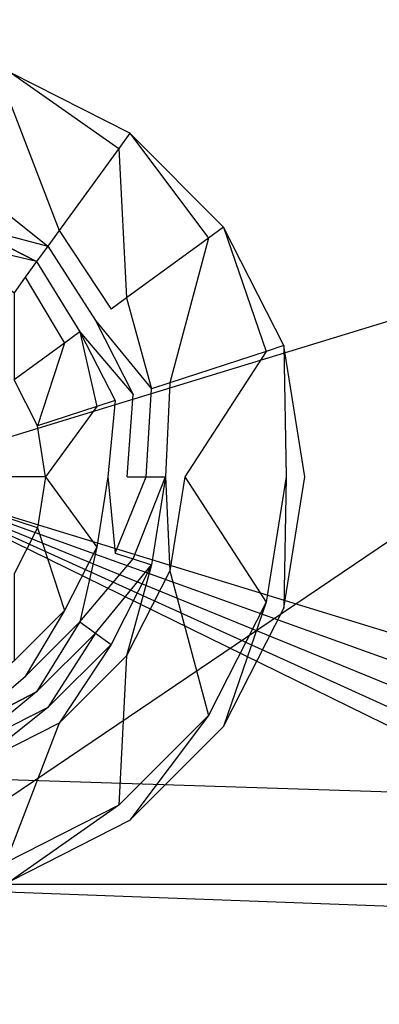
# Model space of a CAD drawing. Extents: x 0 to 0.376, y -0.701 to 0.
# Tile 54 of 62: x 0.195 to 0.213, y -0.111 to -0.062. Entities that reach past the tile are written whole.
import ezdxf

# ---------------------------------------------------------------- set-up
doc = ezdxf.new("R2010")
doc.units = 0
for name, color, linetype in [('L0_WC_N_567710__1___REPLACEMTFO', 7, 'CONTINUOUS'), ('L4_SP_LKASTEN_N_567710__1___REP', 7, 'CONTINUOUS'), ('L5_SP_LKASTEN_N_567710__0___REP', 7, 'CONTINUOUS')]:
    doc.layers.add(name, color=color, linetype=linetype)

msp = doc.modelspace()

# ---------------------------------------------------------------- linework, layer by layer
at = {"layer": 'L0_WC_N_567710__1___REPLACEMTFO', "color": 8}
for points, invisible_edges in [([(0.36161, -0.099906, 0.400031), (0.18806, -0.011476, 0.400031), (0.18806, -0.099906, 0.400031), (0.36161, -0.099906, 0.400031)], 13), ([(0.18806, -0.011476, 0.400031), (0.36161, -0.099906, 0.400031), (0.361576, -0.011627, 0.400031), (0.18806, -0.011476, 0.400031)], 14), ([(0.29197, -0.03506), (0.18806, -0.105331), (0.18806, -0.03506), (0.29197, -0.03506)], 13), ([(0.18806, -0.105331), (0.29197, -0.03506), (0.294239, -0.105331), (0.18806, -0.105331)], 10), ([(0.361615, -0.10546, 0.400031), (0.18806, -0.099906, 0.400031), (0.18806, -0.10546, 0.400031), (0.361615, -0.10546, 0.400031)], 13), ([(0.18806, -0.099906, 0.400031), (0.361615, -0.10546, 0.400031), (0.36161, -0.099906, 0.400031), (0.18806, -0.099906, 0.400031)], 14), ([(0.294239, -0.105331), (0.18806, -0.454121), (0.18806, -0.105331), (0.294239, -0.105331)], 13), ([(0.18806, -0.454121), (0.294239, -0.105331), (0.294239, -0.454121), (0.18806, -0.454121)], 10), ([(0.361615, -0.11187, 0.400031), (0.18806, -0.10546, 0.400031), (0.18806, -0.11187, 0.400031), (0.361615, -0.11187, 0.400031)], 13), ([(0.18806, -0.10546, 0.400031), (0.361615, -0.11187, 0.400031), (0.361615, -0.10546, 0.400031), (0.18806, -0.10546, 0.400031)], 14)]:
    msp.add_3dface(points, dxfattribs=dict(at, invisible_edges=invisible_edges))
at = {"layer": 'L4_SP_LKASTEN_N_567710__1___REP', "color": 8}
for points, invisible_edges in [([(0.1999, -0.068798, 0.803262), (0.19457, -0.065059, 0.802937), (0.194285, -0.065937, 0.803262), (0.1999, -0.068798, 0.803262)], 13), ([(0.19457, -0.065059, 0.801738), (0.200442, -0.068051, 0.793103), (0.19457, -0.065059, 0.793103), (0.19457, -0.065059, 0.801738)], 13), ([(0.200442, -0.068051, 0.793103), (0.19457, -0.065059, 0.801738), (0.200442, -0.068051, 0.801738), (0.200442, -0.068051, 0.793103)], 14), ([(0.19457, -0.065059, 0.802937), (0.1999, -0.068798, 0.803262), (0.200442, -0.068051, 0.802937), (0.19457, -0.065059, 0.802937)], 14), ([(0.19457, -0.065059, 0.802937), (0.200442, -0.068051, 0.801738), (0.19457, -0.065059, 0.801738), (0.19457, -0.065059, 0.802937)], 13), ([(0.200442, -0.068051, 0.801738), (0.19457, -0.065059, 0.802937), (0.200442, -0.068051, 0.802937), (0.200442, -0.068051, 0.801738)], 14), ([(0.196942, -0.072875, 0.805034), (0.194285, -0.065937, 0.803262), (0.19273, -0.070728, 0.805034), (0.196942, -0.072875, 0.805034)], 13), ([(0.194285, -0.065937, 0.803262), (0.196942, -0.072875, 0.805034), (0.1999, -0.068798, 0.803262), (0.194285, -0.065937, 0.803262)], 14), ([(0.204356, -0.073255, 0.803262), (0.200442, -0.068051, 0.802937), (0.1999, -0.068798, 0.803262), (0.204356, -0.073255, 0.803262)], 13), ([(0.200442, -0.068051, 0.801738), (0.205103, -0.072712, 0.793103), (0.200442, -0.068051, 0.793103), (0.200442, -0.068051, 0.801738)], 13), ([(0.205103, -0.072712, 0.793103), (0.200442, -0.068051, 0.801738), (0.205103, -0.072712, 0.801738), (0.205103, -0.072712, 0.793103)], 14), ([(0.200442, -0.068051, 0.802937), (0.204356, -0.073255, 0.803262), (0.205103, -0.072712, 0.802937), (0.200442, -0.068051, 0.802937)], 14), ([(0.200442, -0.068051, 0.802937), (0.205103, -0.072712, 0.801738), (0.200442, -0.068051, 0.801738), (0.200442, -0.068051, 0.802937)], 13), ([(0.205103, -0.072712, 0.801738), (0.200442, -0.068051, 0.802937), (0.205103, -0.072712, 0.802937), (0.205103, -0.072712, 0.801738)], 14), ([(0.200285, -0.076217, 0.805034), (0.1999, -0.068798, 0.803262), (0.196942, -0.072875, 0.805034), (0.200285, -0.076217, 0.805034)], 13), ([(0.1999, -0.068798, 0.803262), (0.200285, -0.076217, 0.805034), (0.204356, -0.073255, 0.803262), (0.1999, -0.068798, 0.803262)], 14), ([(0.196383, -0.073646, 0.805034), (0.19273, -0.070728, 0.805034), (0.192436, -0.071635, 0.805034), (0.196383, -0.073646, 0.805034)], 13), ([(0.19273, -0.070728, 0.805034), (0.196383, -0.073646, 0.805034), (0.196942, -0.072875, 0.805034), (0.19273, -0.070728, 0.805034)], 14), ([(0.192142, -0.072541, 0.80376), (0.196383, -0.073646, 0.805034), (0.192436, -0.071635, 0.805034), (0.192142, -0.072541, 0.80376)], 14), ([(0.191847, -0.073448, 0.805034), (0.195823, -0.074417, 0.80376), (0.192142, -0.072541, 0.80376), (0.191847, -0.073448, 0.805034)], 13), ([(0.196383, -0.073646, 0.805034), (0.192142, -0.072541, 0.80376), (0.195823, -0.074417, 0.80376), (0.196383, -0.073646, 0.805034)], 13), ([(0.207218, -0.07887, 0.803262), (0.205103, -0.072712, 0.802937), (0.204356, -0.073255, 0.803262), (0.207218, -0.07887, 0.803262)], 13), ([(0.205103, -0.072712, 0.793103), (0.208095, -0.078584, 0.801738), (0.208095, -0.078584, 0.793103), (0.205103, -0.072712, 0.793103)], 13), ([(0.208095, -0.078584, 0.801738), (0.205103, -0.072712, 0.793103), (0.205103, -0.072712, 0.801738), (0.208095, -0.078584, 0.801738)], 14), ([(0.205103, -0.072712, 0.802937), (0.207218, -0.07887, 0.803262), (0.208095, -0.078584, 0.802937), (0.205103, -0.072712, 0.802937)], 14), ([(0.205103, -0.072712, 0.801738), (0.208095, -0.078584, 0.802937), (0.208095, -0.078584, 0.801738), (0.205103, -0.072712, 0.801738)], 13), ([(0.208095, -0.078584, 0.802937), (0.205103, -0.072712, 0.801738), (0.205103, -0.072712, 0.802937), (0.208095, -0.078584, 0.802937)], 14), ([(0.199514, -0.076777, 0.805034), (0.196942, -0.072875, 0.805034), (0.196383, -0.073646, 0.805034), (0.199514, -0.076777, 0.805034)], 13), ([(0.196942, -0.072875, 0.805034), (0.199514, -0.076777, 0.805034), (0.200285, -0.076217, 0.805034), (0.196942, -0.072875, 0.805034)], 14), ([(0.20243, -0.080427, 0.805034), (0.204356, -0.073255, 0.803262), (0.200285, -0.076217, 0.805034), (0.20243, -0.080427, 0.805034)], 13), ([(0.204356, -0.073255, 0.803262), (0.20243, -0.080427, 0.805034), (0.207218, -0.07887, 0.803262), (0.204356, -0.073255, 0.803262)], 14), ([(0.195823, -0.074417, 0.80376), (0.191847, -0.073448, 0.805034), (0.195263, -0.075189, 0.805034), (0.195823, -0.074417, 0.80376)], 14), ([(0.191847, -0.073448, 0.805034), (0.194704, -0.07596, 0.805034), (0.195263, -0.075189, 0.805034), (0.191847, -0.073448, 0.805034)], 14), ([(0.198744, -0.077338, 0.80376), (0.196383, -0.073646, 0.805034), (0.195823, -0.074417, 0.80376), (0.198744, -0.077338, 0.80376)], 13), ([(0.196383, -0.073646, 0.805034), (0.198744, -0.077338, 0.80376), (0.199514, -0.076777, 0.805034), (0.196383, -0.073646, 0.805034)], 14), ([(0.197973, -0.077898, 0.805034), (0.195823, -0.074417, 0.80376), (0.195263, -0.075189, 0.805034), (0.197973, -0.077898, 0.805034)], 13), ([(0.195823, -0.074417, 0.80376), (0.197973, -0.077898, 0.805034), (0.198744, -0.077338, 0.80376), (0.195823, -0.074417, 0.80376)], 14), ([(0.197203, -0.078459, 0.805034), (0.195263, -0.075189, 0.805034), (0.194704, -0.07596, 0.805034), (0.197203, -0.078459, 0.805034)], 13), ([(0.195263, -0.075189, 0.805034), (0.197203, -0.078459, 0.805034), (0.197973, -0.077898, 0.805034), (0.195263, -0.075189, 0.805034)], 14), ([(0.194704, -0.07596, 0.805034), (0.194702, -0.080278, 0.805034), (0.197203, -0.078459, 0.805034), (0.194704, -0.07596, 0.805034)], 14), ([(0.201524, -0.080722, 0.805034), (0.200285, -0.076217, 0.805034), (0.199514, -0.076777, 0.805034), (0.201524, -0.080722, 0.805034)], 13), ([(0.200285, -0.076217, 0.805034), (0.201524, -0.080722, 0.805034), (0.20243, -0.080427, 0.805034), (0.200285, -0.076217, 0.805034)], 14), ([(0.198744, -0.077338, 0.80376), (0.201524, -0.080722, 0.805034), (0.199514, -0.076777, 0.805034), (0.198744, -0.077338, 0.80376)], 14), ([(0.197973, -0.077898, 0.805034), (0.200618, -0.081017, 0.80376), (0.198744, -0.077338, 0.80376), (0.197973, -0.077898, 0.805034)], 14), ([(0.201524, -0.080722, 0.805034), (0.198744, -0.077338, 0.80376), (0.200618, -0.081017, 0.80376), (0.201524, -0.080722, 0.805034)], 13), ([(0.198806, -0.081606, 0.805034), (0.197973, -0.077898, 0.805034), (0.197203, -0.078459, 0.805034), (0.198806, -0.081606, 0.805034)], 13), ([(0.200618, -0.081017, 0.80376), (0.197973, -0.077898, 0.805034), (0.199712, -0.081312, 0.805034), (0.200618, -0.081017, 0.80376)], 13), ([(0.197973, -0.077898, 0.805034), (0.198806, -0.081606, 0.805034), (0.199712, -0.081312, 0.805034), (0.197973, -0.077898, 0.805034)], 14), ([(0.195866, -0.082563, 0.805034), (0.197203, -0.078459, 0.805034), (0.194702, -0.080278, 0.805034), (0.195866, -0.082563, 0.805034)], 13), ([(0.197203, -0.078459, 0.805034), (0.195866, -0.082563, 0.805034), (0.198806, -0.081606, 0.805034), (0.197203, -0.078459, 0.805034)], 14), ([(0.208203, -0.085094, 0.803262), (0.208095, -0.078584, 0.802937), (0.207218, -0.07887, 0.803262), (0.208203, -0.085094, 0.803262)], 13), ([(0.208095, -0.078584, 0.793103), (0.209126, -0.085094, 0.801738), (0.209126, -0.085094, 0.793103), (0.208095, -0.078584, 0.793103)], 13), ([(0.209126, -0.085094, 0.801738), (0.208095, -0.078584, 0.793103), (0.208095, -0.078584, 0.801738), (0.209126, -0.085094, 0.801738)], 14), ([(0.208095, -0.078584, 0.802937), (0.208203, -0.085094, 0.803262), (0.209126, -0.085094, 0.802937), (0.208095, -0.078584, 0.802937)], 14), ([(0.208095, -0.078584, 0.801738), (0.209126, -0.085094, 0.802937), (0.209126, -0.085094, 0.801738), (0.208095, -0.078584, 0.801738)], 13), ([(0.209126, -0.085094, 0.802937), (0.208095, -0.078584, 0.801738), (0.208095, -0.078584, 0.802937), (0.209126, -0.085094, 0.802937)], 14), ([(0.203169, -0.085094, 0.805034), (0.207218, -0.07887, 0.803262), (0.20243, -0.080427, 0.805034), (0.203169, -0.085094, 0.805034)], 13), ([(0.207218, -0.07887, 0.803262), (0.203169, -0.085094, 0.805034), (0.208203, -0.085094, 0.803262), (0.207218, -0.07887, 0.803262)], 14), ([(0.195866, -0.082563, 0.805034), (0.194702, -0.080278, 0.805034), (0.18806, -0.085094, 0.805034), (0.195866, -0.082563, 0.805034)], 14), ([(0.202217, -0.085094, 0.805034), (0.20243, -0.080427, 0.805034), (0.201524, -0.080722, 0.805034), (0.202217, -0.085094, 0.805034)], 13), ([(0.20243, -0.080427, 0.805034), (0.202217, -0.085094, 0.805034), (0.203169, -0.085094, 0.805034), (0.20243, -0.080427, 0.805034)], 14), ([(0.200311, -0.085094, 0.805034), (0.200618, -0.081017, 0.80376), (0.199712, -0.081312, 0.805034), (0.200311, -0.085094, 0.805034)], 14), ([(0.200618, -0.081017, 0.80376), (0.200311, -0.085094, 0.805034), (0.201264, -0.085094, 0.80376), (0.200618, -0.081017, 0.80376)], 13), ([(0.201264, -0.085094, 0.80376), (0.201524, -0.080722, 0.805034), (0.200618, -0.081017, 0.80376), (0.201264, -0.085094, 0.80376)], 14), ([(0.201524, -0.080722, 0.805034), (0.201264, -0.085094, 0.80376), (0.202217, -0.085094, 0.805034), (0.201524, -0.080722, 0.805034)], 13), ([(0.199359, -0.085094, 0.805034), (0.199712, -0.081312, 0.805034), (0.198806, -0.081606, 0.805034), (0.199359, -0.085094, 0.805034)], 13), ([(0.199712, -0.081312, 0.805034), (0.199359, -0.085094, 0.805034), (0.200311, -0.085094, 0.805034), (0.199712, -0.081312, 0.805034)], 14), ([(0.196267, -0.085094, 0.805034), (0.198806, -0.081606, 0.805034), (0.195866, -0.082563, 0.805034), (0.196267, -0.085094, 0.805034)], 13), ([(0.198806, -0.081606, 0.805034), (0.196267, -0.085094, 0.805034), (0.199359, -0.085094, 0.805034), (0.198806, -0.081606, 0.805034)], 14), ([(0.196267, -0.085094, 0.805034), (0.195866, -0.082563, 0.805034), (0.18806, -0.085094, 0.805034), (0.196267, -0.085094, 0.805034)], 14), ([(0.196267, -0.085094, 0.805034), (0.18806, -0.085094, 0.805034), (0.195866, -0.087625, 0.805034), (0.196267, -0.085094, 0.805034)], 14), ([(0.195866, -0.087625, 0.805034), (0.18806, -0.085094, 0.805034), (0.194702, -0.08991, 0.805034), (0.195866, -0.087625, 0.805034)], 14), ([(0.198806, -0.088582, 0.805034), (0.196267, -0.085094, 0.805034), (0.195866, -0.087625, 0.805034), (0.198806, -0.088582, 0.805034)], 13), ([(0.196267, -0.085094, 0.805034), (0.198806, -0.088582, 0.805034), (0.199359, -0.085094, 0.805034), (0.196267, -0.085094, 0.805034)], 14), ([(0.199712, -0.088877, 0.805034), (0.199359, -0.085094, 0.805034), (0.198806, -0.088582, 0.805034), (0.199712, -0.088877, 0.805034)], 13), ([(0.199359, -0.085094, 0.805034), (0.199712, -0.088877, 0.805034), (0.200311, -0.085094, 0.805034), (0.199359, -0.085094, 0.805034)], 14), ([(0.201264, -0.085094, 0.80376), (0.199712, -0.088877, 0.805034), (0.200618, -0.089171, 0.80376), (0.201264, -0.085094, 0.80376)], 13), ([(0.199712, -0.088877, 0.805034), (0.201264, -0.085094, 0.80376), (0.200311, -0.085094, 0.805034), (0.199712, -0.088877, 0.805034)], 14), ([(0.202217, -0.085094, 0.805034), (0.200618, -0.089171, 0.80376), (0.201524, -0.089466, 0.805034), (0.202217, -0.085094, 0.805034)], 13), ([(0.200618, -0.089171, 0.80376), (0.202217, -0.085094, 0.805034), (0.201264, -0.085094, 0.80376), (0.200618, -0.089171, 0.80376)], 14), ([(0.20243, -0.089761, 0.805034), (0.202217, -0.085094, 0.805034), (0.201524, -0.089466, 0.805034), (0.20243, -0.089761, 0.805034)], 13), ([(0.202217, -0.085094, 0.805034), (0.20243, -0.089761, 0.805034), (0.203169, -0.085094, 0.805034), (0.202217, -0.085094, 0.805034)], 14), ([(0.207218, -0.091318, 0.803262), (0.203169, -0.085094, 0.805034), (0.20243, -0.089761, 0.805034), (0.207218, -0.091318, 0.803262)], 13), ([(0.203169, -0.085094, 0.805034), (0.207218, -0.091318, 0.803262), (0.208203, -0.085094, 0.803262), (0.203169, -0.085094, 0.805034)], 14), ([(0.208095, -0.091604, 0.802937), (0.208203, -0.085094, 0.803262), (0.207218, -0.091318, 0.803262), (0.208095, -0.091604, 0.802937)], 13), ([(0.209126, -0.085094, 0.793103), (0.208095, -0.091604, 0.801738), (0.208095, -0.091604, 0.793103), (0.209126, -0.085094, 0.793103)], 13), ([(0.208095, -0.091604, 0.801738), (0.209126, -0.085094, 0.793103), (0.209126, -0.085094, 0.801738), (0.208095, -0.091604, 0.801738)], 14), ([(0.208203, -0.085094, 0.803262), (0.208095, -0.091604, 0.802937), (0.209126, -0.085094, 0.802937), (0.208203, -0.085094, 0.803262)], 14), ([(0.209126, -0.085094, 0.801738), (0.208095, -0.091604, 0.802937), (0.208095, -0.091604, 0.801738), (0.209126, -0.085094, 0.801738)], 13), ([(0.208095, -0.091604, 0.802937), (0.209126, -0.085094, 0.801738), (0.209126, -0.085094, 0.802937), (0.208095, -0.091604, 0.802937)], 14), ([(0.197203, -0.091729, 0.805034), (0.195866, -0.087625, 0.805034), (0.194702, -0.08991, 0.805034), (0.197203, -0.091729, 0.805034)], 13), ([(0.195866, -0.087625, 0.805034), (0.197203, -0.091729, 0.805034), (0.198806, -0.088582, 0.805034), (0.195866, -0.087625, 0.805034)], 14), ([(0.197973, -0.09229, 0.805034), (0.198806, -0.088582, 0.805034), (0.197203, -0.091729, 0.805034), (0.197973, -0.09229, 0.805034)], 13), ([(0.198806, -0.088582, 0.805034), (0.197973, -0.09229, 0.805034), (0.199712, -0.088877, 0.805034), (0.198806, -0.088582, 0.805034)], 14), ([(0.197973, -0.09229, 0.805034), (0.200618, -0.089171, 0.80376), (0.199712, -0.088877, 0.805034), (0.197973, -0.09229, 0.805034)], 14), ([(0.200618, -0.089171, 0.80376), (0.197973, -0.09229, 0.805034), (0.198744, -0.09285, 0.80376), (0.200618, -0.089171, 0.80376)], 13), ([(0.198744, -0.09285, 0.80376), (0.201524, -0.089466, 0.805034), (0.200618, -0.089171, 0.80376), (0.198744, -0.09285, 0.80376)], 14), ([(0.201524, -0.089466, 0.805034), (0.198744, -0.09285, 0.80376), (0.199514, -0.093411, 0.805034), (0.201524, -0.089466, 0.805034)], 13), ([(0.200285, -0.093971, 0.805034), (0.201524, -0.089466, 0.805034), (0.199514, -0.093411, 0.805034), (0.200285, -0.093971, 0.805034)], 13), ([(0.201524, -0.089466, 0.805034), (0.200285, -0.093971, 0.805034), (0.20243, -0.089761, 0.805034), (0.201524, -0.089466, 0.805034)], 14), ([(0.204356, -0.096934, 0.803262), (0.20243, -0.089761, 0.805034), (0.200285, -0.093971, 0.805034), (0.204356, -0.096934, 0.803262)], 13), ([(0.20243, -0.089761, 0.805034), (0.204356, -0.096934, 0.803262), (0.207218, -0.091318, 0.803262), (0.20243, -0.089761, 0.805034)], 14), ([(0.194702, -0.08991, 0.805034), (0.194704, -0.094228, 0.805034), (0.197203, -0.091729, 0.805034), (0.194702, -0.08991, 0.805034)], 14), ([(0.205103, -0.097477, 0.802937), (0.207218, -0.091318, 0.803262), (0.204356, -0.096934, 0.803262), (0.205103, -0.097477, 0.802937)], 13), ([(0.207218, -0.091318, 0.803262), (0.205103, -0.097477, 0.802937), (0.208095, -0.091604, 0.802937), (0.207218, -0.091318, 0.803262)], 14), ([(0.195263, -0.095, 0.805034), (0.197203, -0.091729, 0.805034), (0.194704, -0.094228, 0.805034), (0.195263, -0.095, 0.805034)], 13), ([(0.197203, -0.091729, 0.805034), (0.195263, -0.095, 0.805034), (0.197973, -0.09229, 0.805034), (0.197203, -0.091729, 0.805034)], 14), ([(0.208095, -0.091604, 0.793103), (0.205103, -0.097477, 0.801738), (0.205103, -0.097477, 0.793103), (0.208095, -0.091604, 0.793103)], 13), ([(0.205103, -0.097477, 0.801738), (0.208095, -0.091604, 0.793103), (0.208095, -0.091604, 0.801738), (0.205103, -0.097477, 0.801738)], 14), ([(0.208095, -0.091604, 0.801738), (0.205103, -0.097477, 0.802937), (0.205103, -0.097477, 0.801738), (0.208095, -0.091604, 0.801738)], 13), ([(0.205103, -0.097477, 0.802937), (0.208095, -0.091604, 0.801738), (0.208095, -0.091604, 0.802937), (0.205103, -0.097477, 0.802937)], 14), ([(0.195823, -0.095771, 0.80376), (0.197973, -0.09229, 0.805034), (0.195263, -0.095, 0.805034), (0.195823, -0.095771, 0.80376)], 13), ([(0.197973, -0.09229, 0.805034), (0.195823, -0.095771, 0.80376), (0.198744, -0.09285, 0.80376), (0.197973, -0.09229, 0.805034)], 14), ([(0.196383, -0.096542, 0.805034), (0.198744, -0.09285, 0.80376), (0.195823, -0.095771, 0.80376), (0.196383, -0.096542, 0.805034)], 13), ([(0.198744, -0.09285, 0.80376), (0.196383, -0.096542, 0.805034), (0.199514, -0.093411, 0.805034), (0.198744, -0.09285, 0.80376)], 14), ([(0.196942, -0.097314, 0.805034), (0.199514, -0.093411, 0.805034), (0.196383, -0.096542, 0.805034), (0.196942, -0.097314, 0.805034)], 13), ([(0.199514, -0.093411, 0.805034), (0.196942, -0.097314, 0.805034), (0.200285, -0.093971, 0.805034), (0.199514, -0.093411, 0.805034)], 14), ([(0.194704, -0.094228, 0.805034), (0.191847, -0.09674, 0.805034), (0.195263, -0.095, 0.805034), (0.194704, -0.094228, 0.805034)], 14), ([(0.1999, -0.10139, 0.803262), (0.200285, -0.093971, 0.805034), (0.196942, -0.097314, 0.805034), (0.1999, -0.10139, 0.803262)], 13), ([(0.200285, -0.093971, 0.805034), (0.1999, -0.10139, 0.803262), (0.204356, -0.096934, 0.803262), (0.200285, -0.093971, 0.805034)], 14), ([(0.192142, -0.097647, 0.80376), (0.195263, -0.095, 0.805034), (0.191847, -0.09674, 0.805034), (0.192142, -0.097647, 0.80376)], 14), ([(0.195263, -0.095, 0.805034), (0.192142, -0.097647, 0.80376), (0.195823, -0.095771, 0.80376), (0.195263, -0.095, 0.805034)], 13), ([(0.192436, -0.098553, 0.805034), (0.195823, -0.095771, 0.80376), (0.192142, -0.097647, 0.80376), (0.192436, -0.098553, 0.805034)], 13), ([(0.195823, -0.095771, 0.80376), (0.192436, -0.098553, 0.805034), (0.196383, -0.096542, 0.805034), (0.195823, -0.095771, 0.80376)], 14), ([(0.19273, -0.09946, 0.805034), (0.196383, -0.096542, 0.805034), (0.192436, -0.098553, 0.805034), (0.19273, -0.09946, 0.805034)], 13), ([(0.196383, -0.096542, 0.805034), (0.19273, -0.09946, 0.805034), (0.196942, -0.097314, 0.805034), (0.196383, -0.096542, 0.805034)], 14), ([(0.200442, -0.102137, 0.802937), (0.204356, -0.096934, 0.803262), (0.1999, -0.10139, 0.803262), (0.200442, -0.102137, 0.802937)], 13), ([(0.204356, -0.096934, 0.803262), (0.200442, -0.102137, 0.802937), (0.205103, -0.097477, 0.802937), (0.204356, -0.096934, 0.803262)], 14), ([(0.194285, -0.104251, 0.803262), (0.196942, -0.097314, 0.805034), (0.19273, -0.09946, 0.805034), (0.194285, -0.104251, 0.803262)], 13), ([(0.196942, -0.097314, 0.805034), (0.194285, -0.104251, 0.803262), (0.1999, -0.10139, 0.803262), (0.196942, -0.097314, 0.805034)], 14), ([(0.205103, -0.097477, 0.801738), (0.200442, -0.102137, 0.793103), (0.205103, -0.097477, 0.793103), (0.205103, -0.097477, 0.801738)], 13), ([(0.200442, -0.102137, 0.793103), (0.205103, -0.097477, 0.801738), (0.200442, -0.102137, 0.801738), (0.200442, -0.102137, 0.793103)], 14), ([(0.205103, -0.097477, 0.802937), (0.200442, -0.102137, 0.801738), (0.205103, -0.097477, 0.801738), (0.205103, -0.097477, 0.802937)], 13), ([(0.200442, -0.102137, 0.801738), (0.205103, -0.097477, 0.802937), (0.200442, -0.102137, 0.802937), (0.200442, -0.102137, 0.801738)], 14), ([(0.19457, -0.105129, 0.802937), (0.1999, -0.10139, 0.803262), (0.194285, -0.104251, 0.803262), (0.19457, -0.105129, 0.802937)], 13), ([(0.1999, -0.10139, 0.803262), (0.19457, -0.105129, 0.802937), (0.200442, -0.102137, 0.802937), (0.1999, -0.10139, 0.803262)], 14), ([(0.200442, -0.102137, 0.801738), (0.19457, -0.105129, 0.793103), (0.200442, -0.102137, 0.793103), (0.200442, -0.102137, 0.801738)], 13), ([(0.19457, -0.105129, 0.793103), (0.200442, -0.102137, 0.801738), (0.19457, -0.105129, 0.801738), (0.19457, -0.105129, 0.793103)], 14), ([(0.200442, -0.102137, 0.802937), (0.19457, -0.105129, 0.801738), (0.200442, -0.102137, 0.801738), (0.200442, -0.102137, 0.802937)], 13), ([(0.19457, -0.105129, 0.801738), (0.200442, -0.102137, 0.802937), (0.19457, -0.105129, 0.802937), (0.19457, -0.105129, 0.801738)], 14)]:
    msp.add_3dface(points, dxfattribs=dict(at, invisible_edges=invisible_edges))
at = {"layer": 'L5_SP_LKASTEN_N_567710__0___REP', "color": 8}
for points, invisible_edges in [([(0.340728, -0.010198, 0.800156), (0.18806, -0.010198, 0.800156), (0.18806, -0.085094, 0.800156), (0.340728, -0.010198, 0.800156)], 14), ([(0.349517, -0.011948, 0.800156), (0.340728, -0.010198, 0.800156), (0.18806, -0.085094, 0.800156), (0.349517, -0.011948, 0.800156)], 14), ([(0.356116, -0.01636, 0.800156), (0.349517, -0.011948, 0.800156), (0.18806, -0.085094, 0.800156), (0.356116, -0.01636, 0.800156)], 14), ([(0.360526, -0.022964, 0.800156), (0.356116, -0.01636, 0.800156), (0.18806, -0.085094, 0.800156), (0.360526, -0.022964, 0.800156)], 14), ([(0.341263, -0.01801, 0.400031), (0.18806, -0.153703, 0.400031), (0.18806, -0.01801, 0.400031), (0.341263, -0.01801, 0.400031)], 13), ([(0.18806, -0.153703, 0.400031), (0.341263, -0.01801, 0.400031), (0.341263, -0.153703, 0.400031), (0.18806, -0.153703, 0.400031)], 10), ([(0.362274, -0.031758, 0.800156), (0.360526, -0.022964, 0.800156), (0.18806, -0.085094, 0.800156), (0.362274, -0.031758, 0.800156)], 14), ([(0.362274, -0.031758, 0.800156), (0.18806, -0.085094, 0.800156), (0.362274, -0.138418, 0.800156), (0.362274, -0.031758, 0.800156)], 14), ([(0.362274, -0.138418, 0.800156), (0.18806, -0.085094, 0.800156), (0.360525, -0.147218, 0.800156), (0.362274, -0.138418, 0.800156)], 14), ([(0.360525, -0.147218, 0.800156), (0.18806, -0.085094, 0.800156), (0.356115, -0.153826, 0.800156), (0.360525, -0.147218, 0.800156)], 14), ([(0.356115, -0.153826, 0.800156), (0.18806, -0.085094, 0.800156), (0.349515, -0.158241, 0.800156), (0.356115, -0.153826, 0.800156)], 14), ([(0.349515, -0.158241, 0.800156), (0.18806, -0.085094, 0.800156), (0.340728, -0.159991, 0.800156), (0.349515, -0.158241, 0.800156)], 14), ([(0.340728, -0.159991, 0.800156), (0.18806, -0.085094, 0.800156), (0.18806, -0.159991, 0.800156), (0.340728, -0.159991, 0.800156)], 14)]:
    msp.add_3dface(points, dxfattribs=dict(at, invisible_edges=invisible_edges))

doc.saveas('drawing.dxf')
